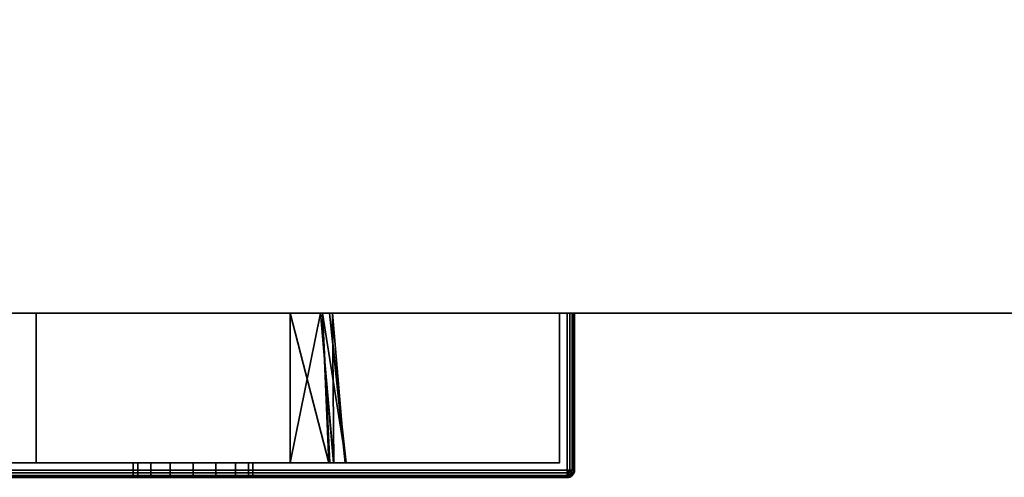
# Model space of a CAD drawing. Header units: millimetres. Extents: x -309 to 8059, y -96 to 57.
# Tile 6 of 99: x -266 to -200, y -50 to -20. Entities that reach past the tile are written whole.
import ezdxf

# ---------------------------------------------------------------- set-up
doc = ezdxf.new("R2010")
doc.units = ezdxf.units.MM
doc.layers.add('151', color=7, linetype='Continuous', true_color=0xffffff)

# ---------------------------------------------------------------- blocks, each defined once
blk = doc.blocks.new('UG_SURFACE_003')
at = {"layer": '151', "color": 251, "linetype": 'Continuous', "lineweight": 35}
for points in [[(-279.462, -39.3, 999.809), (-279.462, -49.8, 999.809), (-279.5, -49.8, 1000), (-279.5, -39.3, 1000)], [(-279.5, -49.8, 1050), (-279.5, -39.3, 1050), (-279.5, -39.3, 1000), (-279.5, -49.8, 1000)], [(-279.5, -39.3, 1050), (-279.5, -49.8, 1050), (-279.462, -49.8, 1050.191), (-279.462, -39.3, 1050.191)], [(-278.5, -39.3, 1049.5), (-278.5, -39.3, 1000.5), (-279.5, -39.3, 1000), (-279.5, -39.3, 1050)], [(-278.5, -39.3, 1000.5), (-279.354, -39.3, 999.646), (-279.462, -39.3, 999.809), (-279.5, -39.3, 1000)], [(-279.5, -39.3, 1050), (-279.462, -39.3, 1050.191), (-279.354, -39.3, 1050.354), (-278.5, -39.3, 1049.5)], [(-279.354, -39.3, 999.646), (-279.354, -49.8, 999.646), (-279.462, -49.8, 999.809), (-279.462, -39.3, 999.809)], [(-279.462, -39.3, 1050.191), (-279.462, -49.8, 1050.191), (-279.354, -49.8, 1050.354), (-279.354, -39.3, 1050.354)], [(-279.191, -39.3, 999.538), (-279.191, -49.8, 999.538), (-279.354, -49.8, 999.646), (-279.354, -39.3, 999.646)], [(-279.354, -39.3, 1050.354), (-279.354, -49.8, 1050.354), (-279.191, -49.8, 1050.462), (-279.191, -39.3, 1050.462)], [(-279, -39.3, 999.5), (-279.191, -39.3, 999.538), (-279.354, -39.3, 999.646), (-278.5, -39.3, 1000.5)], [(-278.5, -39.3, 1049.5), (-279.354, -39.3, 1050.354), (-279.191, -39.3, 1050.462), (-279, -39.3, 1050.5)], [(-279, -39.3, 999.5), (-279, -49.8, 999.5), (-279.191, -49.8, 999.538), (-279.191, -39.3, 999.538)], [(-279.191, -39.3, 1050.462), (-279.191, -49.8, 1050.462), (-279, -49.8, 1050.5), (-279, -39.3, 1050.5)], [(-229, -39.3, 999.5), (-229, -49.8, 999.5), (-279, -49.8, 999.5), (-279, -39.3, 999.5)], [(-229, -49.8, 1050.5), (-229, -39.3, 1050.5), (-279, -39.3, 1050.5), (-279, -49.8, 1050.5)], [(-229, -39.3, 999.5), (-279, -39.3, 999.5), (-278.5, -39.3, 1000.5), (-229.5, -39.3, 1000.5)], [(-229.5, -39.3, 1049.5), (-278.5, -39.3, 1049.5), (-279, -39.3, 1050.5), (-229, -39.3, 1050.5)], [(-278.5, -39.3, 1049.5), (-278.5, -49.3, 1049.5), (-278.5, -49.3, 1000.5), (-278.5, -39.3, 1000.5)], [(-229.5, -39.3, 1049.5), (-229.5, -49.3, 1049.5), (-278.5, -49.3, 1049.5), (-278.5, -39.3, 1049.5)], [(-278.5, -39.3, 1000.5), (-278.5, -49.3, 1000.5), (-229.5, -49.3, 1000.5), (-229.5, -39.3, 1000.5)], [(-229.5, -39.3, 1000.5), (-228.646, -39.3, 999.646), (-228.809, -39.3, 999.538), (-229, -39.3, 999.5)], [(-229.5, -39.3, 1000.5), (-229.5, -39.3, 1049.5), (-228.5, -39.3, 1050), (-228.5, -39.3, 1000)], [(-229.5, -39.3, 1049.5), (-228.646, -39.3, 1050.354), (-228.538, -39.3, 1050.191), (-228.5, -39.3, 1050)], [(-229, -39.3, 1050.5), (-228.809, -39.3, 1050.462), (-228.646, -39.3, 1050.354), (-229.5, -39.3, 1049.5)], [(-228.5, -39.3, 1000), (-228.538, -39.3, 999.809), (-228.646, -39.3, 999.646), (-229.5, -39.3, 1000.5)], [(-229.5, -39.3, 1000.5), (-229.5, -49.3, 1000.5), (-229.5, -49.3, 1049.5), (-229.5, -39.3, 1049.5)], [(-228.809, -39.3, 999.538), (-228.809, -49.8, 999.538), (-229, -49.8, 999.5), (-229, -39.3, 999.5)], [(-229, -39.3, 1050.5), (-229, -49.8, 1050.5), (-228.809, -49.8, 1050.462), (-228.809, -39.3, 1050.462)], [(-228.646, -39.3, 999.646), (-228.646, -49.8, 999.646), (-228.809, -49.8, 999.538), (-228.809, -39.3, 999.538)], [(-228.809, -39.3, 1050.462), (-228.809, -49.8, 1050.462), (-228.646, -49.8, 1050.354), (-228.646, -39.3, 1050.354)], [(-228.538, -39.3, 999.809), (-228.538, -49.8, 999.809), (-228.646, -49.8, 999.646), (-228.646, -39.3, 999.646)], [(-228.646, -39.3, 1050.354), (-228.646, -49.8, 1050.354), (-228.538, -49.8, 1050.191), (-228.538, -39.3, 1050.191)], [(-228.5, -39.3, 1000), (-228.5, -49.8, 1000), (-228.538, -49.8, 999.809), (-228.538, -39.3, 999.809)], [(-228.538, -39.3, 1050.191), (-228.538, -49.8, 1050.191), (-228.5, -49.8, 1050), (-228.5, -39.3, 1050)], [(-228.5, -39.3, 1050), (-228.5, -49.8, 1050), (-228.5, -49.8, 1000), (-228.5, -39.3, 1000)], [(-278.5, -49.3, 1000.5), (-278.5, -49.3, 1049.5), (-258, -49.3, 1032), (-258, -49.3, 1018)], [(-229.5, -49.3, 1000.5), (-278.5, -49.3, 1000.5), (-254, -49.3, 1014), (-252.469, -49.3, 1014.305)], [(-278.5, -49.3, 1000.5), (-256.828, -49.3, 1015.172), (-255.531, -49.3, 1014.305)], [(-278.5, -49.3, 1049.5), (-257.696, -49.3, 1033.531), (-258, -49.3, 1032)], [(-278.5, -49.3, 1000.5), (-257.696, -49.3, 1016.469), (-256.828, -49.3, 1015.172)], [(-278.5, -49.3, 1049.5), (-256.828, -49.3, 1034.828), (-257.696, -49.3, 1033.531)], [(-258, -49.3, 1018), (-257.696, -49.3, 1016.469), (-278.5, -49.3, 1000.5)], [(-278.5, -49.3, 1049.5), (-229.5, -49.3, 1049.5), (-254, -49.3, 1036), (-255.531, -49.3, 1035.696)], [(-255.531, -49.3, 1035.696), (-256.828, -49.3, 1034.828), (-278.5, -49.3, 1049.5)], [(-255.531, -49.3, 1014.305), (-254, -49.3, 1014), (-278.5, -49.3, 1000.5)], [(-258, -49.3, 1018), (-258, -50.3, 1018), (-257.696, -50.3, 1016.469), (-257.696, -49.3, 1016.469)], [(-257.696, -49.3, 1033.531), (-257.696, -50.3, 1033.531), (-258, -50.3, 1032), (-258, -49.3, 1032)], [(-258, -49.3, 1032), (-258, -50.3, 1032), (-258, -50.3, 1018), (-258, -49.3, 1018)], [(-257.696, -49.3, 1016.469), (-257.696, -50.3, 1016.469), (-256.828, -50.3, 1015.172), (-256.828, -49.3, 1015.172)], [(-256.828, -49.3, 1034.828), (-256.828, -50.3, 1034.828), (-257.696, -50.3, 1033.531), (-257.696, -49.3, 1033.531)], [(-256.828, -49.3, 1015.172), (-256.828, -50.3, 1015.172), (-255.531, -50.3, 1014.305), (-255.531, -49.3, 1014.305)], [(-255.531, -49.3, 1035.696), (-255.531, -50.3, 1035.696), (-256.828, -50.3, 1034.828), (-256.828, -49.3, 1034.828)], [(-255.531, -49.3, 1014.305), (-255.531, -50.3, 1014.305), (-254, -50.3, 1014), (-254, -49.3, 1014)], [(-254, -49.3, 1036), (-254, -50.3, 1036), (-255.531, -50.3, 1035.696), (-255.531, -49.3, 1035.696)], [(-252.469, -49.3, 1035.696), (-254, -49.3, 1036), (-229.5, -49.3, 1049.5)], [(-254, -49.3, 1014), (-254, -50.3, 1014), (-252.469, -50.3, 1014.305), (-252.469, -49.3, 1014.305)], [(-252.469, -49.3, 1035.696), (-252.469, -50.3, 1035.696), (-254, -50.3, 1036), (-254, -49.3, 1036)], [(-252.469, -49.3, 1014.305), (-251.172, -49.3, 1015.172), (-229.5, -49.3, 1000.5)], [(-229.5, -49.3, 1049.5), (-251.172, -49.3, 1034.828), (-252.469, -49.3, 1035.696)], [(-252.469, -49.3, 1014.305), (-252.469, -50.3, 1014.305), (-251.172, -50.3, 1015.172), (-251.172, -49.3, 1015.172)], [(-251.172, -49.3, 1034.828), (-251.172, -50.3, 1034.828), (-252.469, -50.3, 1035.696), (-252.469, -49.3, 1035.696)], [(-251.172, -49.3, 1015.172), (-250.304, -49.3, 1016.469), (-229.5, -49.3, 1000.5)], [(-250.304, -49.3, 1033.531), (-251.172, -49.3, 1034.828), (-229.5, -49.3, 1049.5)], [(-251.172, -49.3, 1015.172), (-251.172, -50.3, 1015.172), (-250.304, -50.3, 1016.469), (-250.304, -49.3, 1016.469)], [(-250.304, -49.3, 1033.531), (-250.304, -50.3, 1033.531), (-251.172, -50.3, 1034.828), (-251.172, -49.3, 1034.828)], [(-229.5, -49.3, 1000.5), (-250.304, -49.3, 1016.469), (-250, -49.3, 1018)], [(-250, -49.3, 1032), (-250.304, -49.3, 1033.531), (-229.5, -49.3, 1049.5)], [(-250.304, -49.3, 1016.469), (-250.304, -50.3, 1016.469), (-250, -50.3, 1018), (-250, -49.3, 1018)], [(-250, -49.3, 1032), (-250, -50.3, 1032), (-250.304, -50.3, 1033.531), (-250.304, -49.3, 1033.531)], [(-250, -49.3, 1018), (-250, -49.3, 1032), (-229.5, -49.3, 1049.5), (-229.5, -49.3, 1000.5)], [(-250, -49.3, 1018), (-250, -50.3, 1018), (-250, -50.3, 1032), (-250, -49.3, 1032)], [(-279.462, -49.991, 1000), (-279.5, -49.8, 1000), (-279.462, -49.8, 999.809), (-279.427, -49.977, 999.809)], [(-279.462, -49.991, 1000), (-279.462, -49.991, 1050), (-279.5, -49.8, 1050), (-279.5, -49.8, 1000)], [(-279.427, -49.977, 1050.191), (-279.462, -49.8, 1050.191), (-279.5, -49.8, 1050), (-279.462, -49.991, 1050)], [(-279.427, -49.977, 999.809), (-279.462, -49.8, 999.809), (-279.354, -49.8, 999.646), (-279.327, -49.935, 999.646)], [(-279.327, -49.935, 1050.354), (-279.354, -49.8, 1050.354), (-279.462, -49.8, 1050.191), (-279.427, -49.977, 1050.191)], [(-279.354, -50.154, 1000), (-279.462, -49.991, 1000), (-279.427, -49.977, 999.809), (-279.327, -50.127, 999.809)], [(-279.327, -50.127, 1050.191), (-279.427, -49.977, 1050.191), (-279.462, -49.991, 1050), (-279.354, -50.154, 1050)], [(-279.354, -50.154, 1000), (-279.354, -50.154, 1050), (-279.462, -49.991, 1050), (-279.462, -49.991, 1000)], [(-279.327, -50.127, 999.809), (-279.427, -49.977, 999.809), (-279.327, -49.935, 999.646), (-279.25, -50.05, 999.646)], [(-279.25, -50.05, 1050.354), (-279.327, -49.935, 1050.354), (-279.427, -49.977, 1050.191), (-279.327, -50.127, 1050.191)], [(-279.327, -49.935, 999.646), (-279.354, -49.8, 999.646), (-279.191, -49.8, 999.538), (-279.177, -49.873, 999.538)], [(-279.177, -49.873, 1050.462), (-279.191, -49.8, 1050.462), (-279.354, -49.8, 1050.354), (-279.327, -49.935, 1050.354)], [(-279.25, -50.05, 999.646), (-279.327, -49.935, 999.646), (-279.177, -49.873, 999.538), (-279.135, -49.935, 999.538)], [(-279.135, -49.935, 1050.462), (-279.177, -49.873, 1050.462), (-279.327, -49.935, 1050.354), (-279.25, -50.05, 1050.354)], [(-279.135, -50.127, 999.646), (-279.25, -50.05, 999.646), (-279.135, -49.935, 999.538), (-279.073, -49.977, 999.538)], [(-279.073, -49.977, 1050.462), (-279.135, -49.935, 1050.462), (-279.25, -50.05, 1050.354), (-279.135, -50.127, 1050.354)], [(-279.177, -49.873, 999.538), (-279.191, -49.8, 999.538), (-279, -49.8, 999.5)], [(-279, -49.8, 1050.5), (-279.191, -49.8, 1050.462), (-279.177, -49.873, 1050.462)], [(-279.135, -49.935, 999.538), (-279.177, -49.873, 999.538), (-279, -49.8, 999.5)], [(-279, -49.8, 1050.5), (-279.177, -49.873, 1050.462), (-279.135, -49.935, 1050.462)], [(-279.073, -49.977, 999.538), (-279.135, -49.935, 999.538), (-279, -49.8, 999.5)], [(-279, -49.8, 1050.5), (-279.135, -49.935, 1050.462), (-279.073, -49.977, 1050.462)], [(-279, -50.154, 999.646), (-279.135, -50.127, 999.646), (-279.073, -49.977, 999.538), (-279, -49.991, 999.538)], [(-279, -49.991, 1050.462), (-279.073, -49.977, 1050.462), (-279.135, -50.127, 1050.354), (-279, -50.154, 1050.354)], [(-279, -49.991, 999.538), (-279.073, -49.977, 999.538), (-279, -49.8, 999.5)], [(-279, -49.8, 1050.5), (-279.073, -49.977, 1050.462), (-279, -49.991, 1050.462)], [(-229, -49.991, 999.538), (-279, -49.991, 999.538), (-279, -49.8, 999.5), (-229, -49.8, 999.5)], [(-279, -49.991, 1050.462), (-229, -49.991, 1050.462), (-229, -49.8, 1050.5), (-279, -49.8, 1050.5)], [(-229, -50.154, 999.646), (-279, -50.154, 999.646), (-279, -49.991, 999.538), (-229, -49.991, 999.538)], [(-279, -50.154, 1050.354), (-229, -50.154, 1050.354), (-229, -49.991, 1050.462), (-279, -49.991, 1050.462)], [(-228.809, -49.8, 999.538), (-228.823, -49.873, 999.538), (-229, -49.8, 999.5)], [(-228.823, -49.873, 999.538), (-228.865, -49.935, 999.538), (-229, -49.8, 999.5)], [(-228.865, -49.935, 999.538), (-228.927, -49.977, 999.538), (-229, -49.8, 999.5)], [(-228.927, -49.977, 999.538), (-229, -49.991, 999.538), (-229, -49.8, 999.5)], [(-229, -49.8, 1050.5), (-228.823, -49.873, 1050.462), (-228.809, -49.8, 1050.462)], [(-229, -49.8, 1050.5), (-228.865, -49.935, 1050.462), (-228.823, -49.873, 1050.462)], [(-229, -49.8, 1050.5), (-228.927, -49.977, 1050.462), (-228.865, -49.935, 1050.462)], [(-229, -49.8, 1050.5), (-229, -49.991, 1050.462), (-228.927, -49.977, 1050.462)], [(-228.865, -50.127, 999.646), (-229, -50.154, 999.646), (-229, -49.991, 999.538), (-228.927, -49.977, 999.538)], [(-228.927, -49.977, 1050.462), (-229, -49.991, 1050.462), (-229, -50.154, 1050.354), (-228.865, -50.127, 1050.354)], [(-228.75, -50.05, 999.646), (-228.865, -50.127, 999.646), (-228.927, -49.977, 999.538), (-228.865, -49.935, 999.538)], [(-228.865, -49.935, 1050.462), (-228.927, -49.977, 1050.462), (-228.865, -50.127, 1050.354), (-228.75, -50.05, 1050.354)], [(-228.673, -49.935, 999.646), (-228.75, -50.05, 999.646), (-228.865, -49.935, 999.538), (-228.823, -49.873, 999.538)], [(-228.823, -49.873, 1050.462), (-228.865, -49.935, 1050.462), (-228.75, -50.05, 1050.354), (-228.673, -49.935, 1050.354)], [(-228.646, -49.8, 999.646), (-228.673, -49.935, 999.646), (-228.823, -49.873, 999.538), (-228.809, -49.8, 999.538)], [(-228.809, -49.8, 1050.462), (-228.823, -49.873, 1050.462), (-228.673, -49.935, 1050.354), (-228.646, -49.8, 1050.354)], [(-228.573, -49.977, 999.809), (-228.673, -50.127, 999.809), (-228.75, -50.05, 999.646), (-228.673, -49.935, 999.646)], [(-228.673, -49.935, 1050.354), (-228.75, -50.05, 1050.354), (-228.673, -50.127, 1050.191), (-228.573, -49.977, 1050.191)], [(-228.538, -49.8, 999.809), (-228.573, -49.977, 999.809), (-228.673, -49.935, 999.646), (-228.646, -49.8, 999.646)], [(-228.646, -49.8, 1050.354), (-228.673, -49.935, 1050.354), (-228.573, -49.977, 1050.191), (-228.538, -49.8, 1050.191)], [(-228.538, -49.991, 1000), (-228.646, -50.154, 1000), (-228.673, -50.127, 999.809), (-228.573, -49.977, 999.809)], [(-228.573, -49.977, 1050.191), (-228.673, -50.127, 1050.191), (-228.646, -50.154, 1050), (-228.538, -49.991, 1050)], [(-228.646, -50.154, 1050), (-228.646, -50.154, 1000), (-228.538, -49.991, 1000), (-228.538, -49.991, 1050)], [(-228.5, -49.8, 1000), (-228.538, -49.991, 1000), (-228.573, -49.977, 999.809), (-228.538, -49.8, 999.809)], [(-228.538, -49.8, 1050.191), (-228.573, -49.977, 1050.191), (-228.538, -49.991, 1050), (-228.5, -49.8, 1050)], [(-228.538, -49.991, 1050), (-228.538, -49.991, 1000), (-228.5, -49.8, 1000), (-228.5, -49.8, 1050)], [(-279.191, -50.262, 1000), (-279.354, -50.154, 1000), (-279.327, -50.127, 999.809), (-279.177, -50.227, 999.809)], [(-279.177, -50.227, 1050.191), (-279.327, -50.127, 1050.191), (-279.354, -50.154, 1050), (-279.191, -50.262, 1050)], [(-279.191, -50.262, 1000), (-279.191, -50.262, 1050), (-279.354, -50.154, 1050), (-279.354, -50.154, 1000)], [(-279.177, -50.227, 999.809), (-279.327, -50.127, 999.809), (-279.25, -50.05, 999.646), (-279.135, -50.127, 999.646)], [(-279.135, -50.127, 1050.354), (-279.25, -50.05, 1050.354), (-279.327, -50.127, 1050.191), (-279.177, -50.227, 1050.191)], [(-279, -50.3, 1000), (-279.191, -50.262, 1000), (-279.177, -50.227, 999.809), (-279, -50.262, 999.809)], [(-279, -50.262, 1050.191), (-279.177, -50.227, 1050.191), (-279.191, -50.262, 1050), (-279, -50.3, 1050)], [(-279, -50.3, 1000), (-279, -50.3, 1050), (-279.191, -50.262, 1050), (-279.191, -50.262, 1000)], [(-279, -50.262, 999.809), (-279.177, -50.227, 999.809), (-279.135, -50.127, 999.646), (-279, -50.154, 999.646)], [(-279, -50.154, 1050.354), (-279.135, -50.127, 1050.354), (-279.177, -50.227, 1050.191), (-279, -50.262, 1050.191)], [(-229, -50.262, 999.809), (-279, -50.262, 999.809), (-279, -50.154, 999.646), (-229, -50.154, 999.646)], [(-279, -50.262, 1050.191), (-229, -50.262, 1050.191), (-229, -50.154, 1050.354), (-279, -50.154, 1050.354)], [(-229, -50.3, 1000), (-279, -50.3, 1000), (-279, -50.262, 999.809), (-229, -50.262, 999.809)], [(-279, -50.3, 1050), (-229, -50.3, 1050), (-229, -50.262, 1050.191), (-279, -50.262, 1050.191)], [(-279, -50.3, 1000), (-257.696, -50.3, 1016.469), (-258, -50.3, 1018)], [(-258, -50.3, 1018), (-258, -50.3, 1032), (-279, -50.3, 1050), (-279, -50.3, 1000)], [(-279, -50.3, 1000), (-254, -50.3, 1014), (-255.531, -50.3, 1014.305)], [(-258, -50.3, 1032), (-257.696, -50.3, 1033.531), (-279, -50.3, 1050)], [(-255.531, -50.3, 1014.305), (-256.828, -50.3, 1015.172), (-279, -50.3, 1000)], [(-229, -50.3, 1050), (-279, -50.3, 1050), (-254, -50.3, 1036), (-252.469, -50.3, 1035.696)], [(-279, -50.3, 1050), (-256.828, -50.3, 1034.828), (-255.531, -50.3, 1035.696)], [(-256.828, -50.3, 1015.172), (-257.696, -50.3, 1016.469), (-279, -50.3, 1000)], [(-257.696, -50.3, 1033.531), (-256.828, -50.3, 1034.828), (-279, -50.3, 1050)], [(-255.531, -50.3, 1035.696), (-254, -50.3, 1036), (-279, -50.3, 1050)], [(-252.469, -50.3, 1014.305), (-254, -50.3, 1014), (-279, -50.3, 1000), (-229, -50.3, 1000)], [(-229, -50.3, 1000), (-251.172, -50.3, 1015.172), (-252.469, -50.3, 1014.305)], [(-252.469, -50.3, 1035.696), (-251.172, -50.3, 1034.828), (-229, -50.3, 1050)], [(-229, -50.3, 1000), (-250.304, -50.3, 1016.469), (-251.172, -50.3, 1015.172)], [(-229, -50.3, 1050), (-251.172, -50.3, 1034.828), (-250.304, -50.3, 1033.531)], [(-229, -50.3, 1050), (-250.304, -50.3, 1033.531), (-250, -50.3, 1032)], [(-250, -50.3, 1018), (-250.304, -50.3, 1016.469), (-229, -50.3, 1000)], [(-229, -50.3, 1000), (-229, -50.3, 1050), (-250, -50.3, 1032), (-250, -50.3, 1018)], [(-228.823, -50.227, 999.809), (-229, -50.262, 999.809), (-229, -50.154, 999.646), (-228.865, -50.127, 999.646)], [(-228.865, -50.127, 1050.354), (-229, -50.154, 1050.354), (-229, -50.262, 1050.191), (-228.823, -50.227, 1050.191)], [(-228.809, -50.262, 1000), (-229, -50.3, 1000), (-229, -50.262, 999.809), (-228.823, -50.227, 999.809)], [(-228.823, -50.227, 1050.191), (-229, -50.262, 1050.191), (-229, -50.3, 1050), (-228.809, -50.262, 1050)], [(-229, -50.3, 1050), (-229, -50.3, 1000), (-228.809, -50.262, 1000), (-228.809, -50.262, 1050)], [(-228.673, -50.127, 999.809), (-228.823, -50.227, 999.809), (-228.865, -50.127, 999.646), (-228.75, -50.05, 999.646)], [(-228.75, -50.05, 1050.354), (-228.865, -50.127, 1050.354), (-228.823, -50.227, 1050.191), (-228.673, -50.127, 1050.191)], [(-228.646, -50.154, 1000), (-228.809, -50.262, 1000), (-228.823, -50.227, 999.809), (-228.673, -50.127, 999.809)], [(-228.673, -50.127, 1050.191), (-228.823, -50.227, 1050.191), (-228.809, -50.262, 1050), (-228.646, -50.154, 1050)], [(-228.809, -50.262, 1050), (-228.809, -50.262, 1000), (-228.646, -50.154, 1000), (-228.646, -50.154, 1050)]]:
    blk.add_3dface(points, dxfattribs=at)
blk = doc.blocks.new('UG_SURFACE_004')
at = {"layer": '151', "color": 251, "linetype": 'Continuous', "lineweight": 35}
for points in [[(-279, -39.3, 1129.5), (-279, -49.8, 1129.5), (-229, -49.8, 1129.5), (-229, -39.3, 1129.5)], [(-229, -39.3, 1078.5), (-229, -49.8, 1078.5), (-279, -49.8, 1078.5), (-279, -39.3, 1078.5)], [(-278.5, -39.3, 1079.5), (-229.5, -39.3, 1079.5), (-229, -39.3, 1078.5), (-279, -39.3, 1078.5)], [(-229.5, -39.3, 1128.5), (-278.5, -39.3, 1128.5), (-279, -39.3, 1129.5), (-229, -39.3, 1129.5)], [(-229.5, -39.3, 1128.5), (-229.5, -49.3, 1128.5), (-278.5, -49.3, 1128.5), (-278.5, -39.3, 1128.5)], [(-278.5, -39.3, 1079.5), (-278.5, -49.3, 1079.5), (-229.5, -49.3, 1079.5), (-229.5, -39.3, 1079.5)], [(-264.5, -49.3, 1115), (-247.5, -49.3, 1115), (-247.5, -39.3, 1115), (-264.5, -39.3, 1115)], [(-264.5, -39.3, 1093), (-245.487, -39.3, 1109.114), (-244.672, -39.3, 1106.728), (-244.88, -39.3, 1104.029)], [(-264.5, -39.3, 1093), (-264.5, -39.3, 1115), (-247.5, -39.3, 1115), (-245.487, -39.3, 1109.114)], [(-244.88, -39.3, 1104.029), (-245.337, -39.3, 1098.1), (-264.5, -39.3, 1093)], [(-245.337, -39.3, 1098.1), (-245.344, -39.3, 1098.013), (-247.5, -39.3, 1093), (-264.5, -39.3, 1093)], [(-264.5, -49.3, 1093), (-264.5, -49.3, 1115), (-264.5, -39.3, 1115), (-264.5, -39.3, 1093)], [(-247.5, -49.3, 1093), (-264.5, -49.3, 1093), (-264.5, -39.3, 1093), (-247.5, -39.3, 1093)], [(-245.487, -39.3, 1109.114), (-247.5, -39.3, 1115), (-247.5, -49.3, 1115)], [(-247.5, -49.3, 1115), (-244.618, -49.3, 1109.506), (-245.487, -39.3, 1109.114)], [(-247.5, -39.3, 1093), (-245.344, -39.3, 1098.013), (-244.934, -49.3, 1097.592)], [(-244.934, -49.3, 1097.592), (-247.5, -49.3, 1093), (-247.5, -39.3, 1093)], [(-244.672, -39.3, 1106.728), (-245.487, -39.3, 1109.114), (-244.6, -49.3, 1109.376)], [(-244.618, -49.3, 1109.506), (-244.6, -49.3, 1109.376), (-245.487, -39.3, 1109.114)], [(-245.344, -39.3, 1098.013), (-244.862, -49.3, 1097.957), (-244.934, -49.3, 1097.592)], [(-245.344, -39.3, 1098.013), (-245.337, -39.3, 1098.1), (-244.862, -49.3, 1097.957)], [(-245.337, -39.3, 1098.1), (-244.88, -39.3, 1104.029), (-243.765, -49.3, 1103.545)], [(-243.765, -49.3, 1103.545), (-244.862, -49.3, 1097.957), (-245.337, -39.3, 1098.1)], [(-243.829, -49.3, 1103.99), (-244.88, -39.3, 1104.029), (-244.672, -39.3, 1106.728)], [(-244.88, -39.3, 1104.029), (-243.829, -49.3, 1103.99), (-243.765, -49.3, 1103.545)], [(-244.672, -39.3, 1106.728), (-244.6, -49.3, 1109.376), (-243.829, -49.3, 1103.99)], [(-229.5, -39.3, 1079.5), (-229.5, -39.3, 1128.5), (-228.5, -39.3, 1129), (-228.5, -39.3, 1079)], [(-229.5, -39.3, 1128.5), (-228.646, -39.3, 1129.354), (-228.538, -39.3, 1129.191), (-228.5, -39.3, 1129)], [(-229.5, -39.3, 1079.5), (-228.646, -39.3, 1078.646), (-228.809, -39.3, 1078.538), (-229, -39.3, 1078.5)], [(-229, -39.3, 1129.5), (-228.809, -39.3, 1129.462), (-228.646, -39.3, 1129.354), (-229.5, -39.3, 1128.5)], [(-228.5, -39.3, 1079), (-228.538, -39.3, 1078.809), (-228.646, -39.3, 1078.646), (-229.5, -39.3, 1079.5)], [(-229.5, -39.3, 1079.5), (-229.5, -49.3, 1079.5), (-229.5, -49.3, 1128.5), (-229.5, -39.3, 1128.5)], [(-229, -39.3, 1129.5), (-229, -49.8, 1129.5), (-228.809, -49.8, 1129.462), (-228.809, -39.3, 1129.462)], [(-228.809, -39.3, 1078.538), (-228.809, -49.8, 1078.538), (-229, -49.8, 1078.5), (-229, -39.3, 1078.5)], [(-228.809, -39.3, 1129.462), (-228.809, -49.8, 1129.462), (-228.646, -49.8, 1129.354), (-228.646, -39.3, 1129.354)], [(-228.646, -39.3, 1078.646), (-228.646, -49.8, 1078.646), (-228.809, -49.8, 1078.538), (-228.809, -39.3, 1078.538)], [(-228.646, -39.3, 1129.354), (-228.646, -49.8, 1129.354), (-228.538, -49.8, 1129.191), (-228.538, -39.3, 1129.191)], [(-228.538, -39.3, 1078.809), (-228.538, -49.8, 1078.809), (-228.646, -49.8, 1078.646), (-228.646, -39.3, 1078.646)], [(-228.538, -39.3, 1129.191), (-228.538, -49.8, 1129.191), (-228.5, -49.8, 1129), (-228.5, -39.3, 1129)], [(-228.5, -39.3, 1079), (-228.5, -49.8, 1079), (-228.538, -49.8, 1078.809), (-228.538, -39.3, 1078.809)], [(-228.5, -49.8, 1079), (-228.5, -39.3, 1079), (-228.5, -39.3, 1129), (-228.5, -49.8, 1129)], [(-229.5, -49.3, 1079.5), (-278.5, -49.3, 1079.5), (-264.5, -49.3, 1093), (-247.5, -49.3, 1093)], [(-278.5, -49.3, 1079.5), (-278.5, -49.3, 1128.5), (-264.5, -49.3, 1115), (-264.5, -49.3, 1093)], [(-278.5, -49.3, 1128.5), (-229.5, -49.3, 1128.5), (-247.5, -49.3, 1115), (-264.5, -49.3, 1115)], [(-229.5, -49.3, 1079.5), (-247.5, -49.3, 1093), (-244.934, -49.3, 1097.592)], [(-244.618, -49.3, 1109.506), (-247.5, -49.3, 1115), (-229.5, -49.3, 1128.5)], [(-229.5, -49.3, 1079.5), (-244.934, -49.3, 1097.592), (-244.862, -49.3, 1097.957)], [(-244.862, -49.3, 1097.957), (-243.765, -49.3, 1103.545), (-229.5, -49.3, 1079.5)], [(-244.6, -49.3, 1109.376), (-244.618, -49.3, 1109.506), (-229.5, -49.3, 1128.5)], [(-243.829, -49.3, 1103.99), (-244.6, -49.3, 1109.376), (-229.5, -49.3, 1128.5)], [(-229.5, -49.3, 1128.5), (-229.5, -49.3, 1079.5), (-243.765, -49.3, 1103.545), (-243.829, -49.3, 1103.99)], [(-279, -49.991, 1129.462), (-229, -49.991, 1129.462), (-229, -49.8, 1129.5), (-279, -49.8, 1129.5)], [(-229, -49.991, 1078.538), (-279, -49.991, 1078.538), (-279, -49.8, 1078.5), (-229, -49.8, 1078.5)], [(-279, -50.154, 1129.354), (-229, -50.154, 1129.354), (-229, -49.991, 1129.462), (-279, -49.991, 1129.462)], [(-229, -50.154, 1078.646), (-279, -50.154, 1078.646), (-279, -49.991, 1078.538), (-229, -49.991, 1078.538)], [(-229, -49.8, 1129.5), (-228.823, -49.873, 1129.462), (-228.809, -49.8, 1129.462)], [(-229, -49.8, 1129.5), (-228.865, -49.935, 1129.462), (-228.823, -49.873, 1129.462)], [(-229, -49.8, 1129.5), (-228.927, -49.977, 1129.462), (-228.865, -49.935, 1129.462)], [(-229, -49.8, 1129.5), (-229, -49.991, 1129.462), (-228.927, -49.977, 1129.462)], [(-228.809, -49.8, 1078.538), (-228.823, -49.873, 1078.538), (-229, -49.8, 1078.5)], [(-228.823, -49.873, 1078.538), (-228.865, -49.935, 1078.538), (-229, -49.8, 1078.5)], [(-228.865, -49.935, 1078.538), (-228.927, -49.977, 1078.538), (-229, -49.8, 1078.5)], [(-228.927, -49.977, 1078.538), (-229, -49.991, 1078.538), (-229, -49.8, 1078.5)], [(-228.927, -49.977, 1129.462), (-229, -49.991, 1129.462), (-229, -50.154, 1129.354), (-228.865, -50.127, 1129.354)], [(-228.865, -50.127, 1078.646), (-229, -50.154, 1078.646), (-229, -49.991, 1078.538), (-228.927, -49.977, 1078.538)], [(-228.865, -49.935, 1129.462), (-228.927, -49.977, 1129.462), (-228.865, -50.127, 1129.354), (-228.75, -50.05, 1129.354)], [(-228.75, -50.05, 1078.646), (-228.865, -50.127, 1078.646), (-228.927, -49.977, 1078.538), (-228.865, -49.935, 1078.538)], [(-228.823, -49.873, 1129.462), (-228.865, -49.935, 1129.462), (-228.75, -50.05, 1129.354), (-228.673, -49.935, 1129.354)], [(-228.673, -49.935, 1078.646), (-228.75, -50.05, 1078.646), (-228.865, -49.935, 1078.538), (-228.823, -49.873, 1078.538)], [(-228.809, -49.8, 1129.462), (-228.823, -49.873, 1129.462), (-228.673, -49.935, 1129.354), (-228.646, -49.8, 1129.354)], [(-228.646, -49.8, 1078.646), (-228.673, -49.935, 1078.646), (-228.823, -49.873, 1078.538), (-228.809, -49.8, 1078.538)], [(-228.673, -49.935, 1129.354), (-228.75, -50.05, 1129.354), (-228.673, -50.127, 1129.191), (-228.573, -49.977, 1129.191)], [(-228.573, -49.977, 1078.809), (-228.673, -50.127, 1078.809), (-228.75, -50.05, 1078.646), (-228.673, -49.935, 1078.646)], [(-228.646, -49.8, 1129.354), (-228.673, -49.935, 1129.354), (-228.573, -49.977, 1129.191), (-228.538, -49.8, 1129.191)], [(-228.538, -49.8, 1078.809), (-228.573, -49.977, 1078.809), (-228.673, -49.935, 1078.646), (-228.646, -49.8, 1078.646)], [(-228.573, -49.977, 1129.191), (-228.673, -50.127, 1129.191), (-228.646, -50.154, 1129), (-228.538, -49.991, 1129)], [(-228.538, -49.991, 1079), (-228.646, -50.154, 1079), (-228.673, -50.127, 1078.809), (-228.573, -49.977, 1078.809)], [(-228.646, -50.154, 1129), (-228.646, -50.154, 1079), (-228.538, -49.991, 1079), (-228.538, -49.991, 1129)], [(-228.538, -49.8, 1129.191), (-228.573, -49.977, 1129.191), (-228.538, -49.991, 1129), (-228.5, -49.8, 1129)], [(-228.5, -49.8, 1079), (-228.538, -49.991, 1079), (-228.573, -49.977, 1078.809), (-228.538, -49.8, 1078.809)], [(-228.538, -49.991, 1129), (-228.538, -49.991, 1079), (-228.5, -49.8, 1079), (-228.5, -49.8, 1129)], [(-279, -50.262, 1129.191), (-229, -50.262, 1129.191), (-229, -50.154, 1129.354), (-279, -50.154, 1129.354)], [(-229, -50.262, 1078.809), (-279, -50.262, 1078.809), (-279, -50.154, 1078.646), (-229, -50.154, 1078.646)], [(-279, -50.3, 1129), (-229, -50.3, 1129), (-229, -50.262, 1129.191), (-279, -50.262, 1129.191)], [(-229, -50.3, 1079), (-279, -50.3, 1079), (-279, -50.262, 1078.809), (-229, -50.262, 1078.809)], [(-228.865, -50.127, 1129.354), (-229, -50.154, 1129.354), (-229, -50.262, 1129.191), (-228.823, -50.227, 1129.191)], [(-228.823, -50.227, 1078.809), (-229, -50.262, 1078.809), (-229, -50.154, 1078.646), (-228.865, -50.127, 1078.646)], [(-228.823, -50.227, 1129.191), (-229, -50.262, 1129.191), (-229, -50.3, 1129), (-228.809, -50.262, 1129)], [(-228.809, -50.262, 1079), (-229, -50.3, 1079), (-229, -50.262, 1078.809), (-228.823, -50.227, 1078.809)], [(-229, -50.3, 1129), (-229, -50.3, 1079), (-228.809, -50.262, 1079), (-228.809, -50.262, 1129)], [(-228.75, -50.05, 1129.354), (-228.865, -50.127, 1129.354), (-228.823, -50.227, 1129.191), (-228.673, -50.127, 1129.191)], [(-228.673, -50.127, 1078.809), (-228.823, -50.227, 1078.809), (-228.865, -50.127, 1078.646), (-228.75, -50.05, 1078.646)], [(-228.673, -50.127, 1129.191), (-228.823, -50.227, 1129.191), (-228.809, -50.262, 1129), (-228.646, -50.154, 1129)], [(-228.646, -50.154, 1079), (-228.809, -50.262, 1079), (-228.823, -50.227, 1078.809), (-228.673, -50.127, 1078.809)], [(-228.809, -50.262, 1129), (-228.809, -50.262, 1079), (-228.646, -50.154, 1079), (-228.646, -50.154, 1129)]]:
    blk.add_3dface(points, dxfattribs=at)
blk = doc.blocks.new('UG_SURFACE_015')
at = {"layer": '151', "color": 252, "linetype": 'Continuous', "lineweight": 35}
for points in [[(309, -39.3, 2017), (309, 0, 2017), (-309, 0, 2017), (-309, -39.3, 2017)], [(-309, -39.3), (-309, 0), (309, 0), (309, -39.3)], [(309, -39.3), (309, -39.3, 2017), (-309, -39.3, 2017), (-309, -39.3)]]:
    blk.add_3dface(points, dxfattribs=at)

msp = doc.modelspace()

# ---------------------------------------------------------------- linework, layer by layer
at = {"layer": '151', "color": 252, "linetype": 'Continuous', "lineweight": 35}
for p, q in [((-309, -39.3), (309, -39.3)), ((-309, -39.3, 2017), (309, -39.3, 2017))]:
    msp.add_line(p, q, dxfattribs=at)
at = {"layer": '151', "color": 251, "linetype": 'Continuous', "lineweight": 35}
for p, q in [((-229, -39.3, 1078.5), (-279, -39.3, 1078.5)), ((-279, -39.3, 1050.5), (-229, -39.3, 1050.5)), ((-229, -39.3, 999.5), (-279, -39.3, 999.5)), ((-279, -39.3, 1129.5), (-229, -39.3, 1129.5)), ((-278.5, -39.3, 1128.5), (-229.5, -39.3, 1128.5)), ((-229.5, -39.3, 1079.5), (-278.5, -39.3, 1079.5)), ((-278.5, -39.3, 1049.5), (-229.5, -39.3, 1049.5)), ((-229.5, -39.3, 1000.5), (-278.5, -39.3, 1000.5)), ((-264.5, -39.3, 1115), (-247.5, -39.3, 1115)), ((-247.5, -39.3, 1093), (-264.5, -39.3, 1093)), ((-264.5, -39.3, 1093), (-264.5, -39.3, 1115)), ((-264.5, -39.3, 1093), (-264.5, -49.3, 1093)), ((-264.5, -39.3, 1115), (-264.5, -49.3, 1115)), ((-247.5, -39.3, 1115), (-247.5, -49.3, 1115)), ((-229.5, -49.3, 1128.5), (-229.5, -39.3, 1128.5)), ((-229.5, -39.3, 1128.5), (-229.5, -39.3, 1079.5)), ((-229.5, -49.3, 1079.5), (-229.5, -39.3, 1079.5)), ((-229.5, -39.3, 1049.5), (-229.5, -39.3, 1000.5)), ((-229.5, -49.3, 1049.5), (-229.5, -39.3, 1049.5)), ((-229.5, -49.3, 1000.5), (-229.5, -39.3, 1000.5)), ((-229, -39.3, 1078.5), (-229, -49.8, 1078.5)), ((-229, -49.8, 1129.5), (-229, -39.3, 1129.5)), ((-229, -49.8, 1050.5), (-229, -39.3, 1050.5)), ((-229, -39.3, 999.5), (-229, -49.8, 999.5)), ((-228.5, -39.3, 1129), (-228.5, -39.3, 1079)), ((-228.5, -39.3, 1050), (-228.5, -39.3, 1000)), ((-228.5, -49.8, 1079), (-228.5, -39.3, 1079)), ((-228.5, -39.3, 1129), (-228.5, -49.8, 1129)), ((-228.5, -39.3, 1050), (-228.5, -49.8, 1050)), ((-228.5, -49.8, 1000), (-228.5, -39.3, 1000)), ((-229.5, -49.3, 1079.5), (-278.5, -49.3, 1079.5)), ((-278.5, -49.3, 1128.5), (-229.5, -49.3, 1128.5)), ((-229.5, -49.3, 1000.5), (-278.5, -49.3, 1000.5)), ((-278.5, -49.3, 1049.5), (-229.5, -49.3, 1049.5)), ((-264.5, -49.3, 1093), (-264.5, -49.3, 1115)), ((-264.5, -49.3, 1115), (-247.5, -49.3, 1115)), ((-247.5, -49.3, 1093), (-264.5, -49.3, 1093)), ((-258, -49.3, 1018), (-258, -49.3, 1032)), ((-258, -49.3, 1018), (-258, -50.3, 1018)), ((-258, -49.3, 1032), (-258, -50.3, 1032)), ((-250, -49.3, 1032), (-250, -50.3, 1032)), ((-250, -49.3, 1032), (-250, -49.3, 1018)), ((-250, -49.3, 1018), (-250, -50.3, 1018)), ((-229.5, -49.3, 1128.5), (-229.5, -49.3, 1079.5)), ((-229.5, -49.3, 1049.5), (-229.5, -49.3, 1000.5)), ((-279, -49.8, 1129.5), (-229, -49.8, 1129.5)), ((-229, -49.8, 1078.5), (-279, -49.8, 1078.5)), ((-229, -49.8, 999.5), (-279, -49.8, 999.5)), ((-279, -49.8, 1050.5), (-229, -49.8, 1050.5)), ((-228.5, -49.8, 1129), (-228.5, -49.8, 1079)), ((-228.5, -49.8, 1050), (-228.5, -49.8, 1000)), ((-228.5, -49.8, 1129), (-228.5, -49.8, 1079))]:
    msp.add_line(p, q, dxfattribs=at)
at = {"layer": '151', "color": 251, "linetype": 'Continuous', "lineweight": 35, "extrusion": (0, 1, 0)}
for centre, radius, start, end in [((229, 1129, -39.3), 0.5, 90, 180), ((229, 1079, -39.3), 0.5, 180, 270), ((229, 1000, -39.3), 0.5, 180, 270), ((229, 1050, -39.3), 0.5, 90, 180), ((254, 1032, -49.3), 4, 0, 180), ((254, 1018, -49.3), 4, 180, 0), ((229, 1079, -49.8), 0.5, 180, 270), ((229, 1050, -49.8), 0.5, 90, 180)]:
    msp.add_arc(centre, radius, start, end, dxfattribs=at)
at = {"layer": '151', "color": 251, "linetype": 'Continuous', "lineweight": 35, "extrusion": (0, 0, -1)}
for centre in [(229, -49.8, -1129), (229, -49.8, -1079)]:
    msp.add_arc(centre, 0.5, 180, 270, dxfattribs=at)
at = {"layer": '151', "color": 251, "linetype": 'Continuous', "lineweight": 35, "extrusion": (1, 0, 0)}
for centre, start, end in [((-49.8, 1079, -229), 180, 270), ((-49.8, 1129, -229), 90, 180), ((-49.8, 1000, -229), 180, 270), ((-49.8, 1050, -229), 90, 180)]:
    msp.add_arc(centre, 0.5, start, end, dxfattribs=at)
at = {"layer": '151', "color": 251, "linetype": 'Continuous', "lineweight": 35, "extrusion": (0, -1, 0)}
for centre, start, end in [((-229, 1129, 49.8), 0, 90), ((-229, 1000, 49.8), 270, 0)]:
    msp.add_arc(centre, 0.5, start, end, dxfattribs=at)
at = {"layer": '151', "color": 251, "linetype": 'Continuous', "lineweight": 35}
for centre in [(-229, -49.8, 1050), (-229, -49.8, 1000)]:
    msp.add_arc(centre, 0.5, 270, 0, dxfattribs=at)
for points, degree in [([(-247.5, -39.3, 1115), (-246.523, -39.3, 1113.343), (-245.021, -39.3, 1109.766), (-244.235, -39.3, 1104), (-245.021, -39.3, 1098.234), (-246.523, -39.3, 1094.657), (-247.5, -39.3, 1093)], 3), ([(-247.5, -39.3, 1093), (-247.5, -49.3, 1093)], 1), ([(-247.5, -49.3, 1115), (-246.91, -49.3, 1114.235), (-245.846, -49.3, 1112.597), (-244.657, -49.3, 1109.882), (-243.925, -49.3, 1106.987), (-243.677, -49.3, 1104), (-243.925, -49.3, 1101.013), (-244.657, -49.3, 1098.118), (-245.846, -49.3, 1095.403), (-246.91, -49.3, 1093.765), (-247.5, -49.3, 1093)], 3)]:
    msp.add_open_spline(points, degree=degree, dxfattribs=at)

# ---------------------------------------------------------------- block references
at = {"layer": '151', "color": 252, "linetype": 'Continuous', "lineweight": 35}
msp.add_blockref('UG_SURFACE_015', (0, 0), dxfattribs=at)
at = {"layer": '151', "color": 251, "linetype": 'Continuous', "lineweight": 35}
for name in ['UG_SURFACE_003', 'UG_SURFACE_004']:
    msp.add_blockref(name, (0, 0), dxfattribs=at)

doc.saveas('drawing.dxf')
